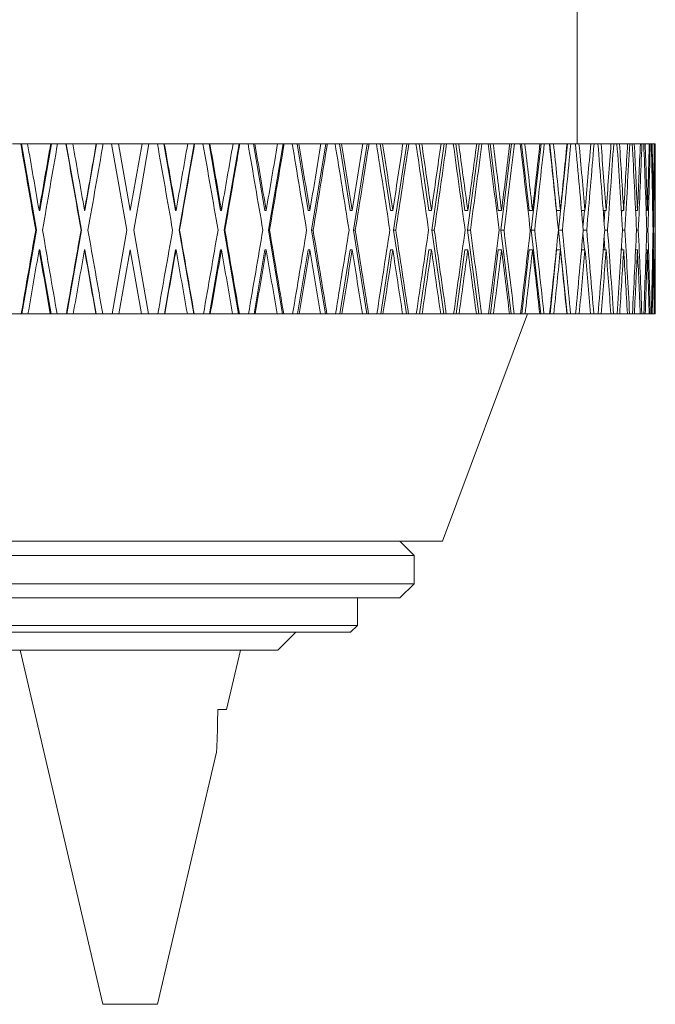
# Model space of a CAD drawing. Header units: inches. Extents: x 2.1 to 30.2, y 1.8 to 20.9.
# Tile 12 of 17: x 28.8 to 30.2, y 7.3 to 9.5. Entities that reach past the tile are written whole.
import ezdxf

# ---------------------------------------------------------------- set-up
doc = ezdxf.new("R2010")
doc.units = ezdxf.units.IN
doc.header["$MEASUREMENT"] = 0

msp = doc.modelspace()

# ---------------------------------------------------------------- linework, layer by layer
at = {"color": 7, "linetype": 'Continuous', "lineweight": 15}
for p, q in [((30.0327, 9.1797), (30.0327, 11.1487)), ((28.7894, 9.1797), (28.8075, 9.1797)), ((28.8075, 9.1797), (28.8091, 9.1797)), ((28.8091, 9.1797), (28.8421, 8.9894)), ((28.8091, 9.1797), (28.8224, 9.1797)), ((28.8224, 9.1797), (28.8735, 9.1797)), ((28.8752, 9.1797), (28.8496, 9.0326)), ((28.8735, 9.1797), (28.8752, 9.1797)), ((28.8752, 9.1797), (28.8886, 9.1797)), ((28.8886, 9.1797), (28.9069, 9.1797)), ((28.9069, 9.1797), (28.9077, 9.1797)), ((28.9077, 9.1797), (28.9412, 8.9894)), ((28.9077, 9.1797), (28.9221, 9.1797)), ((28.9221, 9.1797), (28.9737, 9.1797)), ((28.9746, 9.1797), (28.9487, 9.0326)), ((28.9737, 9.1797), (28.9746, 9.1797)), ((28.9746, 9.1797), (28.9889, 9.1797)), ((28.9889, 9.1797), (29.0074, 9.1797)), ((29.0074, 9.1797), (29.0227, 9.1797)), ((29.0227, 9.1797), (29.0485, 9.0334)), ((29.0227, 9.1797), (29.0746, 9.1797)), ((29.0486, 9.0326), (29.0746, 9.1797)), ((29.0746, 9.1797), (29.0898, 9.1797)), ((29.0898, 9.1797), (29.1083, 9.1797)), ((29.1083, 9.1797), (29.1227, 9.1797)), ((29.1485, 9.0326), (29.1227, 9.1797)), ((29.1227, 9.1797), (29.1235, 9.1797)), ((29.1235, 9.1797), (29.1752, 9.1797)), ((29.1561, 8.9894), (29.1895, 9.1797)), ((29.1752, 9.1797), (29.1895, 9.1797)), ((29.1895, 9.1797), (29.1903, 9.1797)), ((29.1903, 9.1797), (29.2087, 9.1797)), ((29.2087, 9.1797), (29.2221, 9.1797)), ((29.2476, 9.0326), (29.2221, 9.1797)), ((29.2221, 9.1797), (29.2238, 9.1797)), ((29.2238, 9.1797), (29.2749, 9.1797)), ((29.2551, 8.9894), (29.2882, 9.1797)), ((29.2749, 9.1797), (29.2882, 9.1797)), ((29.2882, 9.1797), (29.2898, 9.1797)), ((29.2898, 9.1797), (29.3079, 9.1797)), ((29.3079, 9.1797), (29.3202, 9.1797)), ((29.3452, 9.0326), (29.3202, 9.1797)), ((29.3202, 9.1797), (29.3227, 9.1797)), ((29.3227, 9.1797), (29.3728, 9.1797)), ((29.3526, 8.9894), (29.385, 9.1797)), ((29.3728, 9.1797), (29.385, 9.1797)), ((29.385, 9.1797), (29.3874, 9.1797)), ((29.3874, 9.1797), (29.405, 9.1797)), ((29.405, 9.1797), (29.4162, 9.1797)), ((29.4406, 9.0326), (29.4162, 9.1797)), ((29.4162, 9.1797), (29.4195, 9.1797)), ((29.4195, 9.1797), (29.4683, 9.1797)), ((29.4477, 8.9894), (29.4793, 9.1797)), ((29.4683, 9.1797), (29.4793, 9.1797)), ((29.4793, 9.1797), (29.4824, 9.1797)), ((29.4824, 9.1797), (29.4995, 9.1797)), ((29.4995, 9.1797), (29.5094, 9.1797)), ((29.5329, 9.0326), (29.5094, 9.1797)), ((29.5094, 9.1797), (29.5135, 9.1797)), ((29.5135, 9.1797), (29.5605, 9.1797)), ((29.5398, 8.9894), (29.5702, 9.1797)), ((29.5605, 9.1797), (29.5702, 9.1797)), ((29.5702, 9.1797), (29.5742, 9.1797)), ((29.5742, 9.1797), (29.5906, 9.1797)), ((29.5906, 9.1797), (29.5991, 9.1797)), ((29.6216, 9.0326), (29.5991, 9.1797)), ((29.5991, 9.1797), (29.604, 9.1797)), ((29.604, 9.1797), (29.6489, 9.1797)), ((29.6282, 8.9894), (29.6573, 9.1797)), ((29.6489, 9.1797), (29.6573, 9.1797)), ((29.6573, 9.1797), (29.6619, 9.1797)), ((29.6619, 9.1797), (29.6775, 9.1797)), ((29.6775, 9.1797), (29.6847, 9.1797)), ((29.7059, 9.0326), (29.6847, 9.1797)), ((29.6847, 9.1797), (29.6902, 9.1797)), ((29.6902, 9.1797), (29.7327, 9.1797)), ((29.7122, 8.9894), (29.7396, 9.1797)), ((29.7327, 9.1797), (29.7396, 9.1797)), ((29.7396, 9.1797), (29.745, 9.1797)), ((29.745, 9.1797), (29.7596, 9.1797)), ((29.7596, 9.1797), (29.7653, 9.1797)), ((29.7852, 9.0326), (29.7653, 9.1797)), ((29.7653, 9.1797), (29.7716, 9.1797)), ((29.7716, 9.1797), (29.8113, 9.1797)), ((29.7911, 8.9894), (29.8168, 9.1797)), ((29.8113, 9.1797), (29.8168, 9.1797)), ((29.8168, 9.1797), (29.8227, 9.1797)), ((29.8227, 9.1797), (29.8364, 9.1797)), ((29.8364, 9.1797), (29.8406, 9.1797)), ((29.8589, 9.0326), (29.8406, 9.1797)), ((29.8406, 9.1797), (29.8474, 9.1797)), ((29.8474, 9.1797), (29.8841, 9.1797)), ((29.8643, 8.9894), (29.888, 9.1797)), ((29.8841, 9.1797), (29.888, 9.1797)), ((29.888, 9.1797), (29.8946, 9.1797)), ((29.8946, 9.1797), (29.9071, 9.1797)), ((29.9071, 9.1797), (29.9098, 9.1797)), ((29.9265, 9.0326), (29.9098, 9.1797)), ((29.9098, 9.1797), (29.9172, 9.1797)), ((29.9172, 9.1797), (29.9506, 9.1797)), ((29.9314, 8.9894), (29.9529, 9.1797)), ((29.9506, 9.1797), (29.9529, 9.1797)), ((29.9529, 9.1797), (29.96, 9.1797)), ((29.96, 9.1797), (29.9713, 9.1797)), ((29.9713, 9.1797), (29.9724, 9.1797)), ((29.9873, 9.0326), (29.9724, 9.1797)), ((29.9724, 9.1797), (29.9804, 9.1797)), ((29.9804, 9.1797), (30.0101, 9.1797)), ((29.9917, 8.9894), (30.0109, 9.1797)), ((30.0101, 9.1797), (30.0109, 9.1797)), ((30.0109, 9.1797), (30.0185, 9.1797)), ((30.0185, 9.1797), (30.0285, 9.1797)), ((30.0285, 9.1797), (30.0365, 9.1797)), ((30.0365, 9.1797), (30.0624, 9.1797)), ((30.0624, 9.1797), (30.0696, 9.1797)), ((30.0696, 9.1797), (30.0782, 9.1797)), ((30.0782, 9.1797), (30.085, 9.1797)), ((30.085, 9.1797), (30.1069, 9.1797)), ((30.1069, 9.1797), (30.113, 9.1797)), ((30.113, 9.1797), (30.12, 9.1797)), ((30.12, 9.1797), (30.1257, 9.1797)), ((30.1257, 9.1797), (30.1434, 9.1797)), ((30.1434, 9.1797), (30.1482, 9.1797)), ((30.1482, 9.1797), (30.1538, 9.1797)), ((30.1538, 9.1797), (30.1581, 9.1797)), ((30.1581, 9.1797), (30.1716, 9.1797)), ((30.1716, 9.1797), (30.1751, 9.1797)), ((30.1751, 9.1797), (30.1791, 9.1797)), ((30.1791, 9.1797), (30.1822, 9.1797)), ((30.1822, 9.1797), (30.1912, 9.1797)), ((30.1912, 9.1797), (30.1934, 9.1797)), ((30.1934, 9.1797), (30.1958, 9.1797)), ((30.1958, 9.1797), (30.1975, 9.1797)), ((30.1975, 9.1797), (30.2021, 9.1797)), ((30.2021, 9.1797), (30.2029, 9.1797)), ((30.2029, 9.1797), (30.2037, 9.1797)), ((30.2037, 9.1797), (30.2042, 9.1797)), ((30.2042, 9.1797), (30.2045, 9.1797)), ((30.2045, 9.0334), (30.2045, 9.1797)), ((28.8479, 9.0326), (28.8477, 9.0334)), ((28.8496, 9.0326), (28.8479, 9.0326)), ((28.9479, 9.0326), (28.9477, 9.0334)), ((28.9487, 9.0326), (28.9479, 9.0326)), ((29.0486, 9.0326), (29.0485, 9.0334)), ((29.1485, 9.0326), (29.1494, 9.0326)), ((29.1494, 9.0326), (29.1492, 9.0334)), ((29.2476, 9.0326), (29.2494, 9.0326)), ((29.2494, 9.0326), (29.2492, 9.0334)), ((29.3452, 9.0326), (29.3478, 9.0326)), ((29.3478, 9.0326), (29.3477, 9.0334)), ((29.4406, 9.0326), (29.444, 9.0326)), ((29.444, 9.0326), (29.4439, 9.0334)), ((29.5329, 9.0326), (29.5372, 9.0326)), ((29.5372, 9.0326), (29.537, 9.0334)), ((29.6216, 9.0326), (29.6266, 9.0326)), ((29.6266, 9.0326), (29.6265, 9.0334)), ((29.7059, 9.0326), (29.7116, 9.0326)), ((29.7116, 9.0326), (29.7115, 9.0334)), ((29.7852, 9.0326), (29.7917, 9.0326)), ((29.7917, 9.0326), (29.7915, 9.0334)), ((29.8589, 9.0326), (29.866, 9.0326)), ((29.866, 9.0326), (29.8659, 9.0334)), ((29.9265, 9.0326), (29.9341, 9.0326)), ((29.9341, 9.0326), (29.934, 9.0334)), ((29.9873, 9.0326), (29.9955, 9.0326)), ((29.9955, 9.0326), (29.9954, 9.0334)), ((30.042, 9.0326), (30.0497, 9.0326)), ((30.0453, 8.9952), (30.0486, 9.0326)), ((30.0497, 9.0326), (30.0496, 9.0334)), ((30.0897, 9.0326), (30.0962, 9.0326)), ((30.0917, 9.0067), (30.0936, 9.0326)), ((30.0962, 9.0326), (30.0962, 9.0334)), ((30.1295, 9.0326), (30.1348, 9.0326)), ((30.1301, 9.0235), (30.1306, 9.0326)), ((30.1348, 9.0326), (30.1348, 9.0334)), ((30.1611, 9.0326), (30.1651, 9.0326)), ((30.1651, 9.0326), (30.1651, 9.0334)), ((30.1842, 9.0326), (30.1869, 9.0326)), ((30.1869, 9.0326), (30.1869, 9.0334)), ((30.1987, 9.0326), (30.2001, 9.0326)), ((30.2001, 9.0326), (30.2001, 9.0334)), ((30.2044, 9.0326), (30.2045, 9.0326)), ((30.2045, 9.0326), (30.2045, 9.0334)), ((28.8421, 8.9894), (28.81, 8.8047)), ((28.8421, 8.9894), (28.8404, 8.9894)), ((28.9412, 8.9894), (28.9087, 8.8047)), ((28.9412, 8.9894), (28.9403, 8.9894)), ((29.0084, 8.8047), (29.041, 8.9894)), ((29.0562, 8.9894), (29.0888, 8.8047)), ((29.1561, 8.9894), (29.157, 8.9894)), ((29.1885, 8.8047), (29.1561, 8.9894)), ((29.2551, 8.9894), (29.2569, 8.9894)), ((29.2872, 8.8047), (29.2551, 8.9894)), ((29.384, 8.8047), (29.3526, 8.9894)), ((29.3526, 8.9894), (29.3552, 8.9894)), ((29.4783, 8.8047), (29.4477, 8.9894)), ((29.4477, 8.9894), (29.4511, 8.9894)), ((29.5693, 8.8047), (29.5398, 8.9894)), ((29.5398, 8.9894), (29.544, 8.9894)), ((29.6564, 8.8047), (29.6282, 8.9894)), ((29.6282, 8.9894), (29.6332, 8.9894)), ((29.7388, 8.8047), (29.7122, 8.9894)), ((29.7122, 8.9894), (29.7179, 8.9894)), ((29.816, 8.8047), (29.7911, 8.9894)), ((29.7911, 8.9894), (29.7975, 8.9894)), ((29.8873, 8.8047), (29.8643, 8.9894)), ((29.8643, 8.9894), (29.8714, 8.9894)), ((29.9523, 8.8047), (29.9314, 8.9894)), ((29.9314, 8.9894), (29.939, 8.9894)), ((30.0104, 8.8047), (29.9917, 8.9894)), ((29.9917, 8.9894), (29.9998, 8.9894)), ((30.0486, 8.9462), (30.0453, 8.9836)), ((30.0458, 8.9894), (30.0535, 8.9894)), ((30.093, 8.9894), (30.0994, 8.9894)), ((30.1322, 8.9894), (30.1374, 8.9894)), ((30.1631, 8.9894), (30.1671, 8.9894)), ((30.1856, 8.9894), (30.1882, 8.9894)), ((30.1994, 8.9894), (30.2007, 8.9894)), ((30.0936, 8.9462), (30.0917, 8.9721)), ((28.8496, 8.9462), (28.8479, 8.9462)), ((28.8496, 8.9462), (28.8742, 8.8047)), ((28.9487, 8.9462), (28.9479, 8.9462)), ((28.9487, 8.9462), (28.9736, 8.8047)), ((29.0486, 8.9462), (29.0237, 8.8047)), ((29.0736, 8.8047), (29.0486, 8.9462)), ((29.1236, 8.8047), (29.1485, 8.9462)), ((29.1485, 8.9462), (29.1494, 8.9462)), ((29.223, 8.8047), (29.2476, 8.9462)), ((29.2476, 8.9462), (29.2494, 8.9462)), ((29.3211, 8.8047), (29.3452, 8.9462)), ((29.3452, 8.9462), (29.3478, 8.9462)), ((29.4171, 8.8047), (29.4406, 8.9462)), ((29.4406, 8.9462), (29.444, 8.9462)), ((29.5103, 8.8047), (29.5329, 8.9462)), ((29.5329, 8.9462), (29.5372, 8.9462)), ((29.6, 8.8047), (29.6216, 8.9462)), ((29.6216, 8.9462), (29.6266, 8.9462)), ((29.6855, 8.8047), (29.7059, 8.9462)), ((29.7059, 8.9462), (29.7116, 8.9462)), ((29.7661, 8.8047), (29.7852, 8.9462)), ((29.7852, 8.9462), (29.7917, 8.9462)), ((29.8413, 8.8047), (29.8589, 8.9462)), ((29.8589, 8.9462), (29.866, 8.9462)), ((29.9104, 8.8047), (29.9265, 8.9462)), ((29.9265, 8.9462), (29.9341, 8.9462)), ((29.973, 8.8047), (29.9873, 8.9462)), ((29.9873, 8.9462), (29.9955, 8.9462)), ((30.042, 8.9462), (30.0497, 8.9462)), ((30.0897, 8.9462), (30.0962, 8.9462)), ((30.1295, 8.9462), (30.1348, 8.9462)), ((30.1306, 8.9462), (30.1301, 8.9553)), ((30.1611, 8.9462), (30.1651, 8.9462)), ((30.1842, 8.9462), (30.1869, 8.9462)), ((30.1987, 8.9462), (30.2001, 8.9462)), ((30.2044, 8.9462), (30.2045, 8.9462)), ((30.2045, 8.8047), (30.2045, 8.9454)), ((28.7884, 8.8047), (28.8084, 8.8047)), ((28.81, 8.8047), (28.8084, 8.8047)), ((28.8234, 8.8047), (28.81, 8.8047)), ((28.8234, 8.8047), (28.8725, 8.8047)), ((28.8742, 8.8047), (28.8725, 8.8047)), ((28.8876, 8.8047), (28.8742, 8.8047)), ((28.8876, 8.8047), (28.9079, 8.8047)), ((28.9087, 8.8047), (28.9079, 8.8047)), ((28.923, 8.8047), (28.9087, 8.8047)), ((28.923, 8.8047), (28.9727, 8.8047)), ((28.9736, 8.8047), (28.9727, 8.8047)), ((28.988, 8.8047), (28.9736, 8.8047)), ((28.988, 8.8047), (29.0084, 8.8047)), ((29.0237, 8.8047), (29.0084, 8.8047)), ((29.0237, 8.8047), (29.0736, 8.8047)), ((29.0888, 8.8047), (29.0736, 8.8047)), ((29.0888, 8.8047), (29.1093, 8.8047)), ((29.1236, 8.8047), (29.1093, 8.8047)), ((29.1245, 8.8047), (29.1236, 8.8047)), ((29.1245, 8.8047), (29.1742, 8.8047)), ((29.1885, 8.8047), (29.1742, 8.8047)), ((29.1893, 8.8047), (29.1885, 8.8047)), ((29.1893, 8.8047), (29.2097, 8.8047)), ((29.223, 8.8047), (29.2097, 8.8047)), ((29.2247, 8.8047), (29.223, 8.8047)), ((29.2247, 8.8047), (29.2739, 8.8047)), ((29.2872, 8.8047), (29.2739, 8.8047)), ((29.2888, 8.8047), (29.2872, 8.8047)), ((29.2888, 8.8047), (29.3088, 8.8047)), ((29.3211, 8.8047), (29.3088, 8.8047)), ((29.3236, 8.8047), (29.3211, 8.8047)), ((29.3236, 8.8047), (29.3718, 8.8047)), ((29.384, 8.8047), (29.3718, 8.8047)), ((29.3864, 8.8047), (29.384, 8.8047)), ((29.3864, 8.8047), (29.406, 8.8047)), ((29.4171, 8.8047), (29.406, 8.8047)), ((29.4205, 8.8047), (29.4171, 8.8047)), ((29.4205, 8.8047), (29.4673, 8.8047)), ((29.4783, 8.8047), (29.4673, 8.8047)), ((29.4815, 8.8047), (29.4783, 8.8047)), ((29.4815, 8.8047), (29.5004, 8.8047)), ((29.5103, 8.8047), (29.5004, 8.8047)), ((29.5144, 8.8047), (29.5103, 8.8047)), ((29.5144, 8.8047), (29.5597, 8.8047)), ((29.5693, 8.8047), (29.5597, 8.8047)), ((29.5733, 8.8047), (29.5693, 8.8047)), ((29.5733, 8.8047), (29.5915, 8.8047)), ((29.6, 8.8047), (29.5915, 8.8047)), ((29.6049, 8.8047), (29.6, 8.8047)), ((29.6049, 8.8047), (29.6481, 8.8047)), ((29.6564, 8.8047), (29.6481, 8.8047)), ((29.661, 8.8047), (29.6564, 8.8047)), ((29.661, 8.8047), (29.6783, 8.8047)), ((29.6855, 8.8047), (29.6783, 8.8047)), ((29.6911, 8.8047), (29.6855, 8.8047)), ((29.6911, 8.8047), (29.7319, 8.8047)), ((29.7388, 8.8047), (29.7319, 8.8047)), ((29.736, 8.3042), (29.9233, 8.8047)), ((29.7442, 8.8047), (29.7388, 8.8047)), ((29.7442, 8.8047), (29.7604, 8.8047)), ((29.7661, 8.8047), (29.7604, 8.8047)), ((29.7724, 8.8047), (29.7661, 8.8047)), ((29.7724, 8.8047), (29.8106, 8.8047)), ((29.816, 8.8047), (29.8106, 8.8047)), ((29.822, 8.8047), (29.816, 8.8047)), ((29.822, 8.8047), (29.8371, 8.8047)), ((29.8413, 8.8047), (29.8371, 8.8047)), ((29.8482, 8.8047), (29.8413, 8.8047)), ((29.8482, 8.8047), (29.8834, 8.8047)), ((29.8873, 8.8047), (29.8834, 8.8047)), ((29.8939, 8.8047), (29.8873, 8.8047)), ((29.8939, 8.8047), (29.9078, 8.8047)), ((29.9104, 8.8047), (29.9078, 8.8047)), ((29.9179, 8.8047), (29.9104, 8.8047)), ((29.9179, 8.8047), (29.9499, 8.8047)), ((29.9523, 8.8047), (29.9499, 8.8047)), ((29.9594, 8.8047), (29.9523, 8.8047)), ((29.9594, 8.8047), (29.9719, 8.8047)), ((29.973, 8.8047), (29.9719, 8.8047)), ((29.981, 8.8047), (29.973, 8.8047)), ((29.981, 8.8047), (30.0096, 8.8047)), ((30.0104, 8.8047), (30.0096, 8.8047)), ((30.018, 8.8047), (30.0104, 8.8047)), ((30.018, 8.8047), (30.029, 8.8047)), ((30.037, 8.8047), (30.029, 8.8047)), ((30.037, 8.8047), (30.0619, 8.8047)), ((30.0692, 8.8047), (30.0619, 8.8047)), ((30.0692, 8.8047), (30.0786, 8.8047)), ((30.0854, 8.8047), (30.0786, 8.8047)), ((30.0854, 8.8047), (30.1065, 8.8047)), ((30.1126, 8.8047), (30.1065, 8.8047)), ((30.1126, 8.8047), (30.1204, 8.8047)), ((30.126, 8.8047), (30.1204, 8.8047)), ((30.126, 8.8047), (30.1431, 8.8047)), ((30.1479, 8.8047), (30.1431, 8.8047)), ((30.1479, 8.8047), (30.1541, 8.8047)), ((30.1584, 8.8047), (30.1541, 8.8047)), ((30.1584, 8.8047), (30.1713, 8.8047)), ((30.1748, 8.8047), (30.1713, 8.8047)), ((30.1748, 8.8047), (30.1793, 8.8047)), ((30.1823, 8.8047), (30.1793, 8.8047)), ((30.1823, 8.8047), (30.191, 8.8047)), ((30.1932, 8.8047), (30.191, 8.8047)), ((30.1932, 8.8047), (30.1959, 8.8047)), ((30.1977, 8.8047), (30.1959, 8.8047)), ((30.1977, 8.8047), (30.202, 8.8047)), ((30.2029, 8.8047), (30.202, 8.8047)), ((30.2029, 8.8047), (30.2038, 8.8047)), ((30.2042, 8.8047), (30.2038, 8.8047)), ((30.2042, 8.8047), (30.2045, 8.8047)), ((28.361, 8.3042), (29.736, 8.3042)), ((29.6735, 8.2729), (29.6422, 8.3042)), ((28.4235, 8.2729), (29.6735, 8.2729)), ((29.6735, 8.2104), (29.6735, 8.2729)), ((28.4235, 8.2104), (29.6735, 8.2104)), ((29.6422, 8.1792), (29.6735, 8.2104)), ((28.4547, 8.1792), (29.6422, 8.1792)), ((29.5485, 8.1187), (29.5485, 8.1792)), ((28.5485, 8.1187), (29.0485, 8.1187)), ((29.0485, 8.1187), (29.5485, 8.1187)), ((29.5335, 8.1037), (29.5485, 8.1187)), ((29.0485, 8.1037), (28.5635, 8.1037)), ((29.5335, 8.1037), (29.0485, 8.1037)), ((29.3735, 8.0643), (29.4128, 8.1037)), ((29.0485, 8.0643), (28.7235, 8.0643)), ((28.806, 8.0643), (28.9882, 7.2843)), ((29.3735, 8.0643), (29.0485, 8.0643)), ((29.2604, 7.9334), (29.291, 8.0643)), ((29.2413, 7.9334), (29.2604, 7.9334)), ((29.1087, 7.2843), (29.2385, 7.8396)), ((28.9882, 7.2843), (29.1087, 7.2843))]:
    msp.add_line(p, q, dxfattribs=at)
at = {"color": 7, "linetype": 'Continuous', "lineweight": 15, "flags": 128}
for points in [[(29.041, 8.9894), (29.0242, 9.0846), (29.0074, 9.1797)], [(29.0898, 9.1797), (29.073, 9.0846), (29.0562, 8.9894)]]:
    msp.add_lwpolyline(points, dxfattribs=at)
at = {"color": 7, "linetype": 'Continuous', "lineweight": 15}
for centre, major_axis, ratio, start_param, end_param in [((29.0485, 8.947), (-1.1395, 6.5559), 0.029722, 1.530131, 1.559167), ((29.0485, 9.0334), (-1.1395, 6.5559), 0.029722, 1.543312, 1.565631), ((29.0485, 9.0318), (1.1395, 6.5559), 0.029722, 1.553394, 1.575837), ((29.0485, 8.9454), (1.1395, 6.5559), 0.029722, 1.540213, 1.569249), ((29.0485, 8.947), (-1.1519, 6.556), 0.014908, 1.532677, 1.561714), ((29.0485, 9.0334), (-1.1519, 6.556), 0.014908, 1.545859, 1.568177), ((29.0485, 9.0318), (1.1519, 6.556), 0.014908, 1.550848, 1.573291), ((29.0485, 8.9454), (1.1519, 6.556), 0.014908, 1.537666, 1.566703), ((29.0485, 8.947), (-1.1519, 6.556), 0.014908, 4.716233, 4.745269), ((29.0485, 9.0334), (-1.1519, 6.556), 0.014908, 4.70977, 4.732088), ((29.0485, 9.0318), (1.1519, 6.556), 0.014908, 4.715133, 4.737576), ((29.0485, 8.9454), (1.1519, 6.556), 0.014908, 4.721721, 4.750758), ((29.0485, 8.947), (-1.1395, 6.5559), 0.029722, 4.713686, 4.742723), ((29.0485, 9.0334), (-1.1395, 6.5559), 0.029722, 4.707223, 4.729541), ((29.0485, 9.0318), (1.1395, 6.5559), 0.029722, 4.71768, 4.740123), ((29.0485, 8.9454), (1.1395, 6.5559), 0.029722, 4.724268, 4.753304), ((29.0485, 8.947), (-1.1188, 6.5558), 0.044348, 4.711284, 4.74032), ((29.0485, 9.0334), (-1.1188, 6.5558), 0.044348, 4.704821, 4.727139), ((29.0485, 9.0318), (1.1188, 6.5558), 0.044348, 4.720082, 4.742525), ((29.0485, 8.9454), (1.1188, 6.5558), 0.044348, 4.72667, 4.755707), ((29.0485, 8.947), (-1.0901, 6.5557), 0.05869, 4.709093, 4.73813), ((29.0485, 9.0334), (-1.0901, 6.5557), 0.05869, 4.70263, 4.724948), ((29.0485, 9.0318), (1.0901, 6.5557), 0.05869, 4.722273, 4.744716), ((29.0485, 8.9454), (1.0901, 6.5557), 0.05869, 4.728861, 4.757897), ((29.0485, 8.947), (-1.0533, 6.5556), 0.072653, 4.707179, 4.736215), ((29.0485, 9.0334), (-1.0533, 6.5556), 0.072653, 4.700716, 4.723034), ((29.0485, 9.0318), (1.0533, 6.5556), 0.072653, 4.724187, 4.74663), ((29.0485, 8.9454), (1.0533, 6.5556), 0.072653, 4.730775, 4.759812), ((29.0485, 8.947), (-1.0087, 6.5554), 0.086139, 4.705599, 4.734635), ((29.0485, 9.0334), (-1.0087, 6.5554), 0.086139, 4.699135, 4.721453), ((29.0485, 9.0318), (1.0087, 6.5554), 0.086139, 4.725767, 4.74821), ((29.0485, 8.9454), (1.0087, 6.5554), 0.086139, 4.732355, 4.761392), ((29.0485, 8.947), (-0.9564, 6.5553), 0.09905, 4.704402, 4.733438), ((29.0485, 9.0334), (-0.9564, 6.5553), 0.09905, 4.697939, 4.720257), ((29.0485, 9.0318), (0.9564, 6.5553), 0.09905, 4.726964, 4.749407), ((29.0485, 8.9454), (0.9564, 6.5553), 0.09905, 4.733552, 4.762589), ((29.0485, 8.947), (-0.8968, 6.5552), 0.111284, 4.70363, 4.732666), ((29.0485, 9.0334), (-0.8968, 6.5552), 0.111284, 4.697166, 4.719485), ((29.0485, 9.0318), (0.8968, 6.5552), 0.111284, 4.727736, 4.750179), ((29.0485, 8.9454), (0.8968, 6.5552), 0.111284, 4.734324, 4.763361), ((29.0485, 8.947), (-0.83, 6.5552), 0.122744, 4.703312, 4.732348), ((29.0485, 9.0334), (-0.83, 6.5552), 0.122744, 4.696848, 4.719167), ((29.0485, 9.0318), (0.83, 6.5552), 0.122744, 4.728054, 4.750497), ((29.0485, 8.9454), (0.83, 6.5552), 0.122744, 4.734642, 4.763679), ((29.0485, 8.947), (-0.7566, 6.5552), 0.13333, 4.703465, 4.732501), ((29.0485, 9.0334), (-0.7566, 6.5552), 0.13333, 4.697001, 4.719319), ((29.0485, 9.0318), (0.7566, 6.5552), 0.13333, 4.727901, 4.750344), ((29.0485, 8.9454), (0.7566, 6.5552), 0.13333, 4.734489, 4.763526), ((29.0485, 8.947), (-0.677, 6.5553), 0.142946, 4.704091, 4.733128), ((29.0485, 9.0334), (-0.677, 6.5553), 0.142946, 4.697628, 4.719946), ((29.0485, 9.0318), (0.677, 6.5553), 0.142946, 4.727275, 4.749718), ((29.0485, 8.9454), (0.677, 6.5553), 0.142946, 4.733863, 4.762899), ((29.0485, 8.947), (-0.5916, 6.5554), 0.151498, 4.70518, 4.734217), ((29.0485, 9.0334), (-0.5916, 6.5554), 0.151498, 4.698717, 4.721035), ((29.0485, 9.0318), (0.5916, 6.5554), 0.151498, 4.726186, 4.748629), ((29.0485, 8.9454), (0.5916, 6.5554), 0.151498, 4.732774, 4.76181), ((29.0485, 8.947), (-0.5012, 6.5555), 0.158901, 4.706703, 4.73574), ((29.0485, 9.0334), (-0.5012, 6.5555), 0.158901, 4.70024, 4.722558), ((29.0485, 9.0318), (0.5012, 6.5555), 0.158901, 4.724663, 4.747106), ((29.0485, 8.9454), (0.5012, 6.5555), 0.158901, 4.731251, 4.760287), ((29.0485, 8.947), (-0.4065, 6.5557), 0.165076, 4.708617, 4.737654), ((29.0485, 9.0334), (-0.4065, 6.5557), 0.165076, 4.702154, 4.724472), ((29.0485, 9.0318), (0.4065, 6.5557), 0.165076, 4.722749, 4.745192), ((29.0485, 8.9454), (0.4065, 6.5557), 0.165076, 4.729337, 4.758373), ((29.0485, 8.947), (-0.3081, 6.5558), 0.169954, 4.710865, 4.739901), ((29.0485, 9.0334), (-0.3081, 6.5558), 0.169954, 4.704402, 4.72672), ((29.0485, 9.0318), (0.3081, 6.5558), 0.169954, 4.720501, 4.742944), ((29.0485, 8.9454), (0.3081, 6.5558), 0.169954, 4.727089, 4.756126), ((29.0485, 8.947), (-0.207, 6.5559), 0.17348, 4.713376, 4.742412), ((29.0485, 9.0334), (-0.207, 6.5559), 0.17348, 4.706912, 4.72923), ((29.0485, 9.0318), (0.207, 6.5559), 0.17348, 4.71799, 4.740433), ((29.0485, 8.9454), (0.207, 6.5559), 0.17348, 4.724578, 4.753615), ((29.0485, 8.947), (-0.104, 6.556), 0.175613, 4.716068, 4.745104), ((29.0485, 9.0334), (-0.104, 6.556), 0.175613, 4.709604, 4.731922), ((29.0485, 9.0318), (0.104, 6.556), 0.175613, 4.715298, 4.737741), ((29.0485, 8.9454), (0.104, 6.556), 0.175613, 4.721886, 4.750923), ((29.0485, 8.947), (0, 6.556), 0.176327, 4.718852, 4.747889), ((29.0485, 9.0334), (0, 6.556), 0.176327, 4.712389, 4.734707), ((29.0485, 9.0318), (1.1395, 6.5559), 0.029722, 1.582425, 1.610603), ((29.0485, 9.0334), (-1.1395, 6.5559), 0.029722, 1.572343, 1.600521), ((29.0485, 9.0318), (1.1519, 6.556), 0.014908, 1.579879, 1.608056), ((29.0485, 9.0334), (-1.1519, 6.556), 0.014908, 1.57489, 1.603067), ((29.0485, 9.0318), (1.1519, 6.556), 0.014908, 4.680368, 4.708545), ((29.0485, 9.0334), (-1.1519, 6.556), 0.014908, 4.674879, 4.703057), ((29.0485, 9.0318), (1.1395, 6.5559), 0.029722, 4.682914, 4.711092), ((29.0485, 9.0334), (-1.1395, 6.5559), 0.029722, 4.672333, 4.70051), ((29.0485, 9.0318), (1.1188, 6.5558), 0.044348, 4.685317, 4.713494), ((29.0485, 9.0334), (-1.1188, 6.5558), 0.044348, 4.66993, 4.698108), ((29.0485, 9.0318), (1.0901, 6.5557), 0.05869, 4.687507, 4.715685), ((29.0485, 9.0334), (-1.0901, 6.5557), 0.05869, 4.66774, 4.695917), ((29.0485, 9.0318), (1.0533, 6.5556), 0.072653, 4.689422, 4.717599), ((29.0485, 9.0334), (-1.0533, 6.5556), 0.072653, 4.665826, 4.694003), ((29.0485, 9.0318), (1.0087, 6.5554), 0.086139, 4.691002, 4.719179), ((29.0485, 9.0334), (-1.0087, 6.5554), 0.086139, 4.664245, 4.692422), ((29.0485, 9.0318), (0.9564, 6.5553), 0.09905, 4.692199, 4.720376), ((29.0485, 9.0334), (-0.9564, 6.5553), 0.09905, 4.663048, 4.691226), ((29.0485, 9.0318), (0.8968, 6.5552), 0.111284, 4.692971, 4.721148), ((29.0485, 9.0334), (-0.8968, 6.5552), 0.111284, 4.662276, 4.690454), ((29.0485, 9.0318), (0.83, 6.5552), 0.122744, 4.693289, 4.721466), ((29.0485, 9.0334), (-0.83, 6.5552), 0.122744, 4.661958, 4.690136), ((29.0485, 9.0318), (0.7566, 6.5552), 0.13333, 4.693136, 4.721313), ((29.0485, 9.0334), (-0.7566, 6.5552), 0.13333, 4.662111, 4.690289), ((29.0485, 9.0318), (0.677, 6.5553), 0.142946, 4.692509, 4.720687), ((29.0485, 9.0334), (-0.677, 6.5553), 0.142946, 4.662738, 4.690915), ((29.0485, 9.0318), (0.5916, 6.5554), 0.151498, 4.69142, 4.719598), ((29.0485, 9.0334), (-0.5916, 6.5554), 0.151498, 4.663827, 4.692004), ((29.0485, 9.0318), (0.5012, 6.5555), 0.158901, 4.689897, 4.718075), ((29.0485, 9.0334), (-0.5012, 6.5555), 0.158901, 4.66535, 4.693527), ((29.0485, 9.0318), (0.4065, 6.5557), 0.165076, 4.687983, 4.716161), ((29.0485, 9.0334), (-0.4065, 6.5557), 0.165076, 4.667264, 4.695441), ((29.0485, 9.0318), (0.3081, 6.5558), 0.169954, 4.685736, 4.713913), ((29.0485, 9.0334), (-0.3081, 6.5558), 0.169954, 4.669511, 4.697689), ((29.0485, 9.0318), (0.207, 6.5559), 0.17348, 4.683225, 4.711402), ((29.0485, 9.0334), (-0.207, 6.5559), 0.17348, 4.672022, 4.700199), ((29.0485, 9.0318), (0.104, 6.556), 0.175613, 4.680533, 4.70871), ((29.0485, 9.0334), (-0.104, 6.556), 0.175613, 4.674714, 4.702891), ((29.0485, 9.0318), (0, 6.556), 0.176327, 4.677748, 4.705926), ((29.0485, 8.9454), (1.1395, 6.5559), 0.029722, 1.575837, 1.597421), ((29.0485, 8.947), (-1.1395, 6.5559), 0.029722, 1.565755, 1.58734), ((29.0485, 8.9454), (1.1519, 6.556), 0.014908, 1.573291, 1.594875), ((29.0485, 8.947), (-1.1519, 6.556), 0.014908, 1.568302, 1.589886), ((29.0485, 8.9454), (1.1519, 6.556), 0.014908, 4.693549, 4.715133), ((29.0485, 8.947), (-1.1519, 6.556), 0.014908, 4.688061, 4.709645), ((29.0485, 8.9454), (1.1395, 6.5559), 0.029722, 4.696095, 4.71768), ((29.0485, 8.947), (-1.1395, 6.5559), 0.029722, 4.685514, 4.707098), ((29.0485, 8.9454), (1.1188, 6.5558), 0.044348, 4.698498, 4.720082), ((29.0485, 8.947), (-1.1188, 6.5558), 0.044348, 4.683112, 4.704696), ((29.0485, 8.9454), (1.0901, 6.5557), 0.05869, 4.700688, 4.722273), ((29.0485, 8.947), (-1.0901, 6.5557), 0.05869, 4.680921, 4.702505), ((29.0485, 8.9454), (1.0533, 6.5556), 0.072653, 4.702603, 4.724187), ((29.0485, 8.947), (-1.0533, 6.5556), 0.072653, 4.679007, 4.700591), ((29.0485, 8.9454), (1.0087, 6.5554), 0.086139, 4.704183, 4.725767), ((29.0485, 8.947), (-1.0087, 6.5554), 0.086139, 4.677426, 4.699011), ((29.0485, 8.9454), (0.9564, 6.5553), 0.09905, 4.70538, 4.726964), ((29.0485, 8.947), (-0.9564, 6.5553), 0.09905, 4.67623, 4.697814), ((29.0485, 8.9454), (0.8968, 6.5552), 0.111284, 4.706152, 4.727736), ((29.0485, 8.947), (-0.8968, 6.5552), 0.111284, 4.675457, 4.697042), ((29.0485, 8.9454), (0.83, 6.5552), 0.122744, 4.70647, 4.728054), ((29.0485, 8.947), (-0.83, 6.5552), 0.122744, 4.675139, 4.696724), ((29.0485, 8.9454), (0.7566, 6.5552), 0.13333, 4.706317, 4.727901), ((29.0485, 8.947), (-0.7566, 6.5552), 0.13333, 4.675292, 4.696877), ((29.0485, 8.9454), (0.677, 6.5553), 0.142946, 4.70569, 4.727275), ((29.0485, 8.947), (-0.677, 6.5553), 0.142946, 4.675919, 4.697503), ((29.0485, 8.9454), (0.5916, 6.5554), 0.151498, 4.704602, 4.726186), ((29.0485, 8.947), (-0.5916, 6.5554), 0.151498, 4.677008, 4.698592), ((29.0485, 8.9454), (0.5012, 6.5555), 0.158901, 4.703079, 4.724663), ((29.0485, 8.947), (-0.5012, 6.5555), 0.158901, 4.678531, 4.700115), ((29.0485, 8.9454), (0.4065, 6.5557), 0.165076, 4.701164, 4.722749), ((29.0485, 8.947), (-0.4065, 6.5557), 0.165076, 4.680445, 4.702029), ((29.0485, 8.9454), (0.3081, 6.5558), 0.169954, 4.698917, 4.720501), ((29.0485, 8.947), (-0.3081, 6.5558), 0.169954, 4.682693, 4.704277), ((29.0485, 8.9454), (0.207, 6.5559), 0.17348, 4.696406, 4.71799), ((29.0485, 8.947), (-0.207, 6.5559), 0.17348, 4.685203, 4.706788), ((29.0485, 8.9454), (0.104, 6.556), 0.175613, 4.693714, 4.715298), ((29.0485, 8.947), (-0.104, 6.556), 0.175613, 4.687895, 4.70948), ((29.0485, 8.9454), (0, 6.556), 0.176327, 4.69093, 4.712514)]:
    msp.add_ellipse(centre, major_axis=major_axis, ratio=ratio, start_param=start_param, end_param=end_param, dxfattribs=at)
msp.add_open_spline([(29.2383, 7.8397), (29.2384, 7.8397), (29.2386, 7.8399), (29.2392, 7.8494), (29.2399, 7.8694), (29.2407, 7.8997), (29.2411, 7.9221), (29.2413, 7.9334)], degree=3, knots=[0, 0, 0, 0, 0.040054, 0.170201, 0.422614, 0.709003, 1, 1, 1, 1], dxfattribs=at)

doc.saveas('drawing.dxf')
